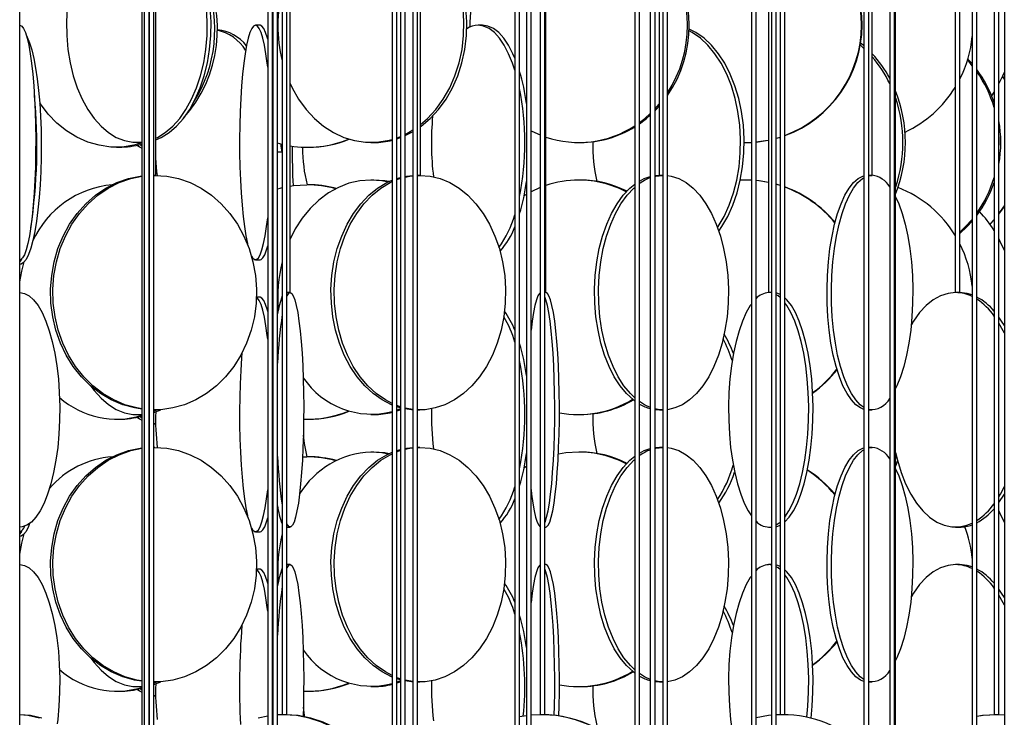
# Model space of a CAD drawing. Header units: millimetres. Extents: x 495 to 2657, y 518 to 2595.
# Tile 42 of 96: x 745 to 850, y 2247 to 2322. Entities that reach past the tile are written whole.
import ezdxf

# ---------------------------------------------------------------- set-up
doc = ezdxf.new("R2010")
doc.units = ezdxf.units.MM

msp = doc.modelspace()

# ---------------------------------------------------------------- linework, layer by layer
at = {"color": 7, "linetype": 'Continuous', "lineweight": 25}
for p, q in [((744.92, 2132.55), (744.92, 2574.8)), ((757.93, 2574.8), (757.93, 2190.05)), ((758.2, 2574.8), (758.2, 2120.05)), ((758.7, 2120.05), (758.7, 2574.8)), ((758.72, 2574.8), (758.72, 2235.05)), ((759.22, 2235.05), (759.22, 2574.8)), ((759.43, 2305.05), (759.43, 2574.8)), ((771.36, 2574.8), (771.36, 2177.55)), ((771.86, 2177.55), (771.86, 2574.8)), ((771.91, 2574.8), (771.91, 2132.55)), ((772.41, 2132.55), (772.41, 2574.8)), ((772.9, 2574.8), (772.9, 2247.55)), ((773.4, 2247.55), (773.4, 2574.8)), ((773.75, 2292.55), (773.75, 2574.8)), ((784.65, 2574.8), (784.65, 2190.05)), ((785.15, 2190.05), (785.15, 2574.8)), ((785.52, 2574.8), (785.52, 2120.05)), ((786.02, 2120.05), (786.02, 2574.8)), ((786.84, 2574.8), (786.84, 2235.05)), ((787.34, 2235.05), (787.34, 2574.8)), ((787.67, 2305.05), (787.67, 2574.8)), ((797.72, 2574.8), (797.72, 2177.55)), ((798.22, 2177.55), (798.22, 2574.8)), ((798.96, 2574.8), (798.96, 2132.55)), ((799.46, 2132.55), (799.46, 2574.8)), ((800.41, 2574.8), (800.41, 2247.55)), ((800.91, 2247.55), (800.91, 2574.8)), ((801.02, 2292.55), (801.02, 2574.8)), ((810.51, 2574.8), (810.51, 2190.05)), ((811.01, 2190.05), (811.01, 2574.8)), ((812.17, 2574.8), (812.17, 2120.05)), ((812.67, 2120.05), (812.67, 2574.8)), ((813.11, 2574.8), (813.11, 2305.05)), ((813.51, 2574.8), (813.51, 2235.05)), ((814.01, 2235.05), (814.01, 2574.8)), ((822.95, 2574.8), (822.95, 2177.55)), ((823.45, 2177.55), (823.45, 2574.8)), ((824.77, 2574.8), (824.77, 2292.55)), ((825.1, 2574.8), (825.1, 2132.55)), ((825.6, 2132.55), (825.6, 2574.8)), ((826.02, 2574.8), (826.02, 2247.55)), ((826.52, 2247.55), (826.52, 2574.8)), ((834.96, 2574.8), (834.96, 2190.05)), ((835.46, 2190.05), (835.46, 2574.8)), ((835.84, 2305.05), (835.84, 2574.8)), ((837.71, 2574.8), (837.71, 2120.05)), ((838.21, 2120.05), (838.21, 2574.8)), ((838.33, 2238.34), (838.33, 2574.8)), ((844.69, 2574.8), (844.69, 2292.55)), ((845.19, 2292.55), (845.19, 2574.8)), ((846.5, 2574.8), (846.5, 2177.55)), ((847, 2177.55), (847, 2574.8)), ((848.84, 2574.8), (848.84, 2247.55)), ((849.34, 2247.55), (849.34, 2574.8)), ((849.93, 2574.8), (849.93, 2132.55)), ((770.55, 2321.05), (770.05, 2321.05)), ((794.26, 2321.05), (793.8, 2321.05)), ((765.99, 2320.55), (765.97, 2320.55)), ((771.91, 2316.01), (771.86, 2316.55)), ((849.93, 2315.3), (849.73, 2315.6)), ((849.93, 2315.36), (849.75, 2315.63)), ((848.58, 2313.51), (848.84, 2313.92)), ((812.67, 2312.13), (813.11, 2312.62)), ((757.41, 2308.55), (757.81, 2308.55)), ((757.75, 2308.34), (757.93, 2308.21)), ((757.81, 2308.55), (757.93, 2308.55)), ((772.9, 2308.35), (772.41, 2308.47)), ((782.37, 2308.55), (782.67, 2308.55)), ((785.15, 2308.94), (785.52, 2309.07)), ((804.53, 2308.55), (804.72, 2308.55)), ((822.26, 2308.55), (822.95, 2308.57)), ((822.26, 2308.55), (822.31, 2308.55)), ((822.31, 2308.55), (822.95, 2308.56)), ((755.23, 2308.05), (755.51, 2308.05)), ((772.41, 2307.55), (772.9, 2307.55)), ((775.55, 2308.05), (775.67, 2308.05)), ((759.43, 2305.05), (759.22, 2305.05)), ((759.22, 2305.05), (759.31, 2305.05)), ((782.67, 2304.55), (782.37, 2304.55)), ((785.15, 2304.71), (785.52, 2304.82)), ((787.67, 2305.05), (787.34, 2305.05)), ((787.34, 2305.04), (787.59, 2305.05)), ((804.72, 2304.55), (804.53, 2304.55)), ((812.67, 2305.02), (813.15, 2305.05)), ((813.51, 2305.05), (813.11, 2305.05)), ((822.26, 2304.55), (821.77, 2304.54)), ((822.31, 2304.55), (822.26, 2304.55)), ((822.95, 2304.53), (822.26, 2304.55)), ((822.95, 2304.53), (822.31, 2304.55)), ((835.84, 2305.05), (835.46, 2305.05)), ((835.46, 2305), (835.83, 2305.05)), ((775.67, 2304.05), (775.55, 2304.05)), ((800.41, 2303.74), (799.46, 2303.29)), ((826.02, 2303.98), (825.6, 2304.1)), ((826.02, 2303.96), (825.6, 2304.09)), ((798.96, 2303.01), (798.69, 2302.85)), ((849.34, 2300.96), (849.93, 2301.79)), ((849.34, 2300.92), (849.93, 2301.74)), ((848.39, 2299.85), (848.84, 2300.35)), ((848.41, 2299.83), (848.84, 2300.31)), ((770.05, 2296.05), (770.55, 2296.05)), ((770.55, 2292.05), (770.16, 2292.05)), ((773.75, 2292.55), (773.4, 2292.55)), ((801.02, 2292.55), (800.91, 2292.55)), ((824.78, 2292.55), (824.77, 2292.55)), ((825.1, 2292.55), (824.78, 2292.55)), ((825.1, 2292.51), (824.78, 2292.55)), ((844.73, 2292.55), (844.69, 2292.55)), ((845.19, 2292.55), (844.73, 2292.55)), ((771.91, 2287.01), (771.86, 2287.55)), ((759.22, 2279.77), (759.96, 2280.07)), ((759.22, 2280.05), (759.31, 2280.05)), ((759.22, 2279.92), (759.52, 2280.05)), ((785.52, 2280.37), (785.15, 2280.5)), ((785.52, 2280.27), (785.15, 2280.38)), ((785.15, 2279.94), (785.52, 2280.07)), ((786.84, 2280.09), (786.02, 2280.23)), ((787.34, 2280.05), (787.59, 2280.05)), ((813.15, 2280.05), (813.51, 2280.05)), ((835.46, 2280.05), (835.83, 2280.05)), ((755.23, 2279.05), (755.51, 2279.05)), ((757.41, 2279.55), (757.81, 2279.55)), ((757.75, 2279.34), (757.93, 2279.21)), ((757.81, 2279.55), (757.93, 2279.55)), ((775.55, 2279.05), (775.67, 2279.05)), ((782.37, 2279.55), (782.67, 2279.55)), ((804.53, 2279.55), (804.72, 2279.55)), ((759.22, 2278.62), (759.41, 2278.59)), ((759.22, 2278.56), (759.41, 2278.55)), ((759.31, 2276.05), (759.22, 2276.05)), ((759.22, 2276.05), (759.31, 2276.05)), ((785.15, 2275.71), (785.52, 2275.82)), ((787.59, 2276.05), (787.34, 2276.05)), ((787.34, 2276.04), (787.59, 2276.05)), ((812.67, 2276.02), (813.15, 2276.05)), ((813.51, 2276.05), (813.15, 2276.05)), ((835.83, 2276.05), (835.46, 2276.05)), ((835.46, 2276), (835.83, 2276.05)), ((775.08, 2275.04), (775.55, 2275.05)), ((775.67, 2275.05), (775.55, 2275.05)), ((782.67, 2275.55), (782.37, 2275.55)), ((804.72, 2275.55), (804.53, 2275.55)), ((838.33, 2274.82), (838.42, 2275.1)), ((798.96, 2274.01), (798.69, 2273.85)), ((849.34, 2270.16), (849.93, 2271.07)), ((773.4, 2267.55), (773.75, 2267.55)), ((800.91, 2267.55), (801.02, 2267.55)), ((824.78, 2267.55), (825.1, 2267.55)), ((825.6, 2267.78), (826.02, 2268.08)), ((844.73, 2267.55), (845.15, 2267.55)), ((770.05, 2267.05), (770.55, 2267.05)), ((773.75, 2263.55), (773.4, 2263.55)), ((801.02, 2263.55), (800.91, 2263.55)), ((825.1, 2263.55), (824.78, 2263.55)), ((825.1, 2263.51), (824.78, 2263.55)), ((845.15, 2263.55), (844.73, 2263.55)), ((770.55, 2263.05), (770.16, 2263.05)), ((771.91, 2258.01), (771.86, 2258.55)), ((759.22, 2250.77), (759.96, 2251.07)), ((759.22, 2251.05), (759.31, 2251.05)), ((759.22, 2250.92), (759.52, 2251.05)), ((785.52, 2251.37), (785.15, 2251.5)), ((785.52, 2251.27), (785.15, 2251.38)), ((785.15, 2250.94), (785.52, 2251.07)), ((786.84, 2251.09), (786.02, 2251.23)), ((787.34, 2251.05), (787.59, 2251.05)), ((813.15, 2251.05), (813.51, 2251.05)), ((835.46, 2251.05), (835.83, 2251.05)), ((755.23, 2250.05), (755.51, 2250.05)), ((757.41, 2250.55), (757.81, 2250.55)), ((757.75, 2250.34), (757.93, 2250.21)), ((757.81, 2250.55), (757.93, 2250.55)), ((759.22, 2249.62), (759.41, 2249.59)), ((759.22, 2249.56), (759.41, 2249.55)), ((775.55, 2250.05), (775.67, 2250.05)), ((782.37, 2250.55), (782.67, 2250.55)), ((804.53, 2250.55), (804.72, 2250.55)), ((773.06, 2247.55), (772.35, 2247.53)), ((773.06, 2247.55), (772.9, 2247.55)), ((773.4, 2247.55), (773.06, 2247.55)), ((798.96, 2247.43), (798.22, 2247.31)), ((800.61, 2247.55), (799.46, 2247.49)), ((800.61, 2247.55), (800.41, 2247.55)), ((800.91, 2247.55), (800.61, 2247.55)), ((826.27, 2247.55), (825.6, 2247.53)), ((826.27, 2247.55), (826.02, 2247.55)), ((826.52, 2247.55), (826.27, 2247.55)), ((849.14, 2247.55), (848.84, 2247.55)), ((849.34, 2247.55), (849.14, 2247.55)), ((849.93, 2247.52), (849.14, 2247.55))]:
    msp.add_line(p, q, dxfattribs=at)
at = {"color": 7, "linetype": 'Continuous', "lineweight": 25, "flags": 128}
for points in [[(759.43, 2309.01), (759.6, 2309.09), (760.44, 2309.61), (761.23, 2310.29), (761.97, 2311.11), (762.64, 2312.08), (763.24, 2313.17), (763.76, 2314.38), (764.19, 2315.67), (764.53, 2317.05), (764.76, 2318.47), (764.89, 2319.94), (764.92, 2321.42), (764.84, 2322.89), (764.66, 2324.34), (764.37, 2325.75), (763.99, 2327.08), (763.51, 2328.34), (762.95, 2329.49), (762.31, 2330.52), (761.61, 2331.42), (760.84, 2332.17), (760.02, 2332.77), (759.43, 2333.09)], [(787.67, 2310.25), (787.72, 2310.29), (788.7, 2311.11), (789.59, 2312.08), (790.38, 2313.17), (791.07, 2314.38), (791.64, 2315.67), (792.08, 2317.05), (792.39, 2318.47), (792.56, 2319.94), (792.6, 2321.42), (792.49, 2322.89), (792.25, 2324.34), (791.87, 2325.75), (791.37, 2327.08), (790.74, 2328.34), (790, 2329.49), (789.15, 2330.52), (788.22, 2331.42), (787.67, 2331.85)], [(787.67, 2310.48), (788.39, 2311.11), (789.29, 2312.08), (790.08, 2313.17), (790.77, 2314.38), (791.33, 2315.67), (791.78, 2317.05), (792.09, 2318.47), (792.26, 2319.94), (792.29, 2321.42), (792.19, 2322.89), (791.95, 2324.34), (791.57, 2325.75), (791.06, 2327.08), (790.44, 2328.34), (789.7, 2329.49), (788.85, 2330.52), (787.92, 2331.42), (787.67, 2331.61)], [(749.97, 2322.89), (749.9, 2321.42), (749.92, 2319.94), (750.05, 2318.47), (750.29, 2317.05), (750.62, 2315.67), (751.05, 2314.38), (751.57, 2313.17), (752.17, 2312.08), (752.85, 2311.11), (753.59, 2310.29), (754.38, 2309.61), (755.21, 2309.09), (756.08, 2308.75), (756.96, 2308.57), (757.85, 2308.57), (757.93, 2308.58)], [(759.42, 2308.84), (760, 2309.09), (760.84, 2309.61), (761.63, 2310.29), (762.37, 2311.11), (763.04, 2312.08), (763.64, 2313.17), (764.16, 2314.38), (764.59, 2315.67), (764.93, 2317.05), (765.16, 2318.47), (765.29, 2319.94), (765.32, 2321.42), (765.24, 2322.89)], [(744.92, 2321.05), (745.12, 2320.96), (745.32, 2320.7), (745.51, 2320.27), (745.7, 2319.67), (745.87, 2318.92), (746.03, 2318.02), (746.17, 2316.99), (746.3, 2315.84), (746.41, 2314.58), (746.5, 2313.25), (746.56, 2311.84), (746.6, 2310.39), (746.62, 2308.92), (746.61, 2307.44), (746.58, 2305.97), (746.53, 2304.55), (746.46, 2303.17), (746.36, 2301.88), (746.24, 2300.67), (746.1, 2299.58), (745.95, 2298.61), (745.78, 2297.79), (745.61, 2297.11), (745.42, 2296.59), (745.22, 2296.25), (745.02, 2296.07), (744.92, 2296.05)], [(770.05, 2321.05), (769.85, 2320.96), (769.65, 2320.7), (769.46, 2320.27), (769.28, 2319.67), (769.1, 2318.92), (768.94, 2318.02), (768.8, 2316.99), (768.67, 2315.84), (768.56, 2314.58), (768.48, 2313.25), (768.41, 2311.84), (768.37, 2310.39), (768.35, 2308.92), (768.36, 2307.44), (768.39, 2305.97), (768.44, 2304.55), (768.52, 2303.17), (768.62, 2301.88), (768.73, 2300.67), (768.87, 2299.58), (769.02, 2298.61), (769.19, 2297.79), (769.22, 2297.66)], [(771.36, 2316.59), (771.31, 2316.99), (771.17, 2318.02), (771.01, 2318.92), (770.83, 2319.67), (770.65, 2320.27), (770.45, 2320.7), (770.26, 2320.96), (770.05, 2321.05)], [(771.36, 2319.55), (771.33, 2319.67), (771.14, 2320.27), (770.95, 2320.7), (770.75, 2320.96), (770.55, 2321.05)], [(797.72, 2316.27), (797.48, 2316.99), (797.05, 2318.02), (796.58, 2318.92), (796.08, 2319.67), (795.54, 2320.27), (794.97, 2320.7), (794.39, 2320.96), (793.8, 2321.05)], [(797.72, 2317.54), (797.51, 2318.02), (797.04, 2318.92), (796.54, 2319.67), (796, 2320.27), (795.43, 2320.7), (794.85, 2320.96), (794.26, 2321.05)], [(745.62, 2319.95), (745.71, 2319.77), (745.96, 2319.17), (746.19, 2318.42), (746.41, 2317.52), (746.6, 2316.49), (746.78, 2315.34), (746.92, 2314.08), (747.04, 2312.75), (747.12, 2311.34), (747.18, 2309.89), (747.2, 2308.42), (747.2, 2306.94), (747.16, 2305.47), (747.08, 2304.05), (746.98, 2302.67), (746.85, 2301.38), (746.69, 2300.17), (746.51, 2299.08), (746.3, 2298.11), (746.08, 2297.29), (745.84, 2296.61), (745.59, 2296.09), (745.32, 2295.75), (745.05, 2295.57), (744.92, 2295.55)], [(819.47, 2299.11), (819.79, 2299.58), (820.42, 2300.67), (820.97, 2301.88), (821.42, 2303.17), (821.77, 2304.55), (822.01, 2305.97), (822.15, 2307.44), (822.18, 2308.92), (822.1, 2310.39), (821.9, 2311.84), (821.6, 2313.25), (821.2, 2314.58), (820.7, 2315.84), (820.12, 2316.99), (819.44, 2318.02), (818.7, 2318.92), (817.9, 2319.67), (817.04, 2320.27), (816.32, 2320.63)], [(819.34, 2299.48), (819.4, 2299.58), (820.03, 2300.67), (820.58, 2301.88), (821.03, 2303.17), (821.38, 2304.55), (821.63, 2305.97), (821.76, 2307.44), (821.79, 2308.92), (821.71, 2310.39), (821.52, 2311.84), (821.22, 2313.25), (820.82, 2314.58), (820.32, 2315.84), (819.73, 2316.99), (819.06, 2318.02), (818.31, 2318.92), (817.51, 2319.67), (816.65, 2320.27), (816.32, 2320.45)], [(834.96, 2318.58), (834.58, 2318.92), (834.56, 2318.93)], [(834.96, 2318.84), (834.87, 2318.92), (834.59, 2319.14)], [(846.5, 2316.74), (846.29, 2316.99), (845.99, 2317.32)], [(846.5, 2316.94), (846.46, 2316.99), (846.03, 2317.45)], [(849.34, 2314.79), (849.77, 2315.67), (849.93, 2316.06)], [(773.75, 2314.84), (773.97, 2314.38), (774.66, 2313.17), (775.45, 2312.08), (776.34, 2311.11), (777.32, 2310.29), (778.36, 2309.61), (779.47, 2309.09), (780.61, 2308.75), (781.78, 2308.57), (782.96, 2308.57), (784.12, 2308.75), (784.65, 2308.88)], [(757.93, 2308.47), (757.08, 2308.25), (755.85, 2308.07), (754.61, 2308.07), (753.38, 2308.25), (752.18, 2308.59), (751.01, 2309.11), (749.91, 2309.79), (748.88, 2310.61), (747.94, 2311.58), (747.11, 2312.67), (747.03, 2312.78)], [(811.01, 2310.67), (811.58, 2311.11), (812.17, 2311.63)], [(812.67, 2311.94), (812.81, 2312.08), (813.11, 2312.41)], [(811.01, 2310.54), (811.76, 2311.11), (812.17, 2311.46)], [(786.02, 2309.42), (786.37, 2309.61), (786.84, 2309.89)], [(786.02, 2309.28), (786.67, 2309.61), (786.84, 2309.7)], [(799.46, 2309.81), (799.85, 2309.61), (800.41, 2309.36)], [(849.34, 2307.59), (849.37, 2308.92), (849.34, 2309.51)], [(785.15, 2309.05), (785.27, 2309.09), (785.52, 2309.19)], [(823.45, 2308.61), (824.46, 2308.75), (824.77, 2308.81)], [(823.45, 2308.6), (824.51, 2308.75), (824.77, 2308.8)], [(825.6, 2309.01), (825.89, 2309.09), (826.02, 2309.13)], [(825.6, 2309), (825.94, 2309.09), (826.02, 2309.12)], [(757.42, 2308.26), (757.67, 2308.09), (757.93, 2307.95)], [(759.59, 2305.04), (759.54, 2305.47), (759.43, 2306.88)], [(757.93, 2280.12), (757.14, 2280.25), (755.89, 2280.59), (754.68, 2281.11), (753.54, 2281.79), (752.47, 2282.61), (751.49, 2283.58), (750.62, 2284.67), (749.87, 2285.88), (749.25, 2287.17), (748.77, 2288.55), (748.43, 2289.97), (748.24, 2291.44), (748.2, 2292.92), (748.32, 2294.39), (748.58, 2295.84), (748.99, 2297.25), (749.55, 2298.58), (750.23, 2299.84), (751.04, 2300.99), (751.97, 2302.02), (752.99, 2302.92), (754.1, 2303.67), (755.28, 2304.27), (756.51, 2304.7), (757.77, 2304.96), (757.93, 2304.98)], [(757.93, 2280.15), (757.39, 2280.25), (756.13, 2280.59), (754.93, 2281.11), (753.78, 2281.79), (752.72, 2282.61), (751.74, 2283.58), (750.87, 2284.67), (750.12, 2285.88), (749.5, 2287.17), (749.02, 2288.55), (748.68, 2289.97), (748.49, 2291.44), (748.45, 2292.92), (748.56, 2294.39), (748.83, 2295.84), (749.24, 2297.25), (749.79, 2298.58), (750.48, 2299.84), (751.29, 2300.99), (752.22, 2302.02), (753.24, 2302.92), (754.35, 2303.67), (755.52, 2304.27), (756.76, 2304.7), (757.93, 2304.95)], [(759.31, 2305.05), (760.59, 2304.96), (761.86, 2304.7), (763.09, 2304.27), (764.27, 2303.67), (765.37, 2302.92), (766.4, 2302.02), (767.32, 2300.99), (768.13, 2299.84), (768.82, 2298.58), (769.37, 2297.25), (769.78, 2295.84), (770.05, 2294.39), (770.16, 2292.92), (770.13, 2291.44), (769.94, 2289.97), (769.6, 2288.55), (769.11, 2287.17), (768.49, 2285.88), (767.74, 2284.67), (766.87, 2283.58), (765.9, 2282.61), (764.83, 2281.79), (763.69, 2281.11), (762.48, 2280.59), (761.23, 2280.25), (759.95, 2280.07), (759.22, 2280.05)], [(782.37, 2304.55), (781.19, 2304.46), (780.03, 2304.2), (778.91, 2303.77), (777.83, 2303.17), (776.82, 2302.42), (775.88, 2301.52), (775.04, 2300.49), (774.3, 2299.34), (773.75, 2298.26)], [(784.65, 2280.57), (784.58, 2280.59), (783.57, 2281.11), (782.6, 2281.79), (781.71, 2282.61), (780.89, 2283.58), (780.15, 2284.67), (779.52, 2285.88), (779, 2287.17), (778.59, 2288.55), (778.31, 2289.97), (778.15, 2291.44), (778.11, 2292.92), (778.21, 2294.39), (778.43, 2295.84), (778.78, 2297.25), (779.25, 2298.58), (779.83, 2299.84), (780.51, 2300.99), (781.28, 2302.02), (782.15, 2302.92), (783.08, 2303.67), (784.07, 2304.27), (784.65, 2304.53)], [(784.65, 2280.72), (783.91, 2281.11), (782.94, 2281.79), (782.05, 2282.61), (781.23, 2283.58), (780.49, 2284.67), (779.86, 2285.88), (779.34, 2287.17), (778.93, 2288.55), (778.65, 2289.97), (778.49, 2291.44), (778.46, 2292.92), (778.55, 2294.39), (778.77, 2295.84), (779.12, 2297.25), (779.59, 2298.58), (780.17, 2299.84), (780.85, 2300.99), (781.63, 2302.02), (782.49, 2302.92), (783.42, 2303.67), (784.41, 2304.27), (784.65, 2304.38)], [(784.2, 2304.33), (783.54, 2304.46), (782.37, 2304.55)], [(784.3, 2304.38), (783.85, 2304.46), (782.67, 2304.55)], [(785.15, 2304.59), (785.45, 2304.7), (785.52, 2304.72)], [(786.02, 2304.93), (786.17, 2304.96), (786.84, 2305.04)], [(786.02, 2304.86), (786.51, 2304.96), (786.84, 2305.01)], [(787.59, 2305.05), (788.68, 2304.96), (789.74, 2304.7), (790.78, 2304.27), (791.77, 2303.67), (792.7, 2302.92), (793.56, 2302.02), (794.34, 2300.99), (795.02, 2299.84), (795.6, 2298.58), (796.07, 2297.25), (796.41, 2295.84), (796.64, 2294.39), (796.73, 2292.92), (796.7, 2291.44), (796.54, 2289.97), (796.26, 2288.55), (795.85, 2287.17), (795.33, 2285.88), (794.69, 2284.67), (793.96, 2283.58), (793.14, 2282.61), (792.24, 2281.79), (791.28, 2281.11), (790.26, 2280.59), (789.21, 2280.25), (788.14, 2280.07), (787.34, 2280.05)], [(811.01, 2304.44), (811.52, 2304.7), (812.17, 2304.92)], [(812.67, 2304.94), (812.75, 2304.96), (813.51, 2305.05)], [(814.01, 2305.02), (814.39, 2304.96), (815.2, 2304.7), (815.98, 2304.27), (816.73, 2303.67), (817.44, 2302.92), (818.09, 2302.02), (818.68, 2300.99), (819.2, 2299.84), (819.64, 2298.58), (819.99, 2297.25), (820.25, 2295.84), (820.42, 2294.39), (820.5, 2292.92), (820.47, 2291.44), (820.35, 2289.97), (820.13, 2288.55), (819.82, 2287.17), (819.43, 2285.88), (818.95, 2284.67), (818.4, 2283.58), (817.77, 2282.61), (817.09, 2281.79), (816.36, 2281.11), (815.59, 2280.59), (814.79, 2280.25), (814.01, 2280.07)], [(824.77, 2304.3), (823.78, 2304.46), (823.45, 2304.5)], [(824.77, 2304.29), (823.73, 2304.46), (823.45, 2304.49)], [(834.96, 2280.1), (834.59, 2280.25), (834.09, 2280.59), (833.61, 2281.11), (833.15, 2281.79), (832.72, 2282.61), (832.33, 2283.58), (831.98, 2284.67), (831.68, 2285.88), (831.44, 2287.17), (831.24, 2288.55), (831.11, 2289.97), (831.03, 2291.44), (831.02, 2292.92), (831.06, 2294.39), (831.17, 2295.84), (831.33, 2297.25), (831.55, 2298.58), (831.83, 2299.84), (832.15, 2300.99), (832.52, 2302.02), (832.93, 2302.92), (833.37, 2303.67), (833.85, 2304.27), (834.34, 2304.7), (834.84, 2304.96), (834.96, 2305)], [(834.96, 2280.3), (834.56, 2280.59), (834.08, 2281.11), (833.62, 2281.79), (833.19, 2282.61), (832.8, 2283.58), (832.45, 2284.67), (832.15, 2285.88), (831.91, 2287.17), (831.71, 2288.55), (831.58, 2289.97), (831.5, 2291.44), (831.48, 2292.92), (831.53, 2294.39), (831.64, 2295.84), (831.8, 2297.25), (832.02, 2298.58), (832.3, 2299.84), (832.62, 2300.99), (832.99, 2302.02), (833.4, 2302.92), (833.84, 2303.67), (834.31, 2304.27), (834.81, 2304.7), (834.96, 2304.8)], [(772.41, 2303.62), (772.7, 2303.7), (772.9, 2303.75)], [(773.75, 2303.91), (774.11, 2303.96), (775.55, 2304.05)], [(810.47, 2281.02), (810.36, 2281.11), (809.63, 2281.79), (808.95, 2282.61), (808.32, 2283.58), (807.77, 2284.67), (807.29, 2285.88), (806.9, 2287.17), (806.59, 2288.55), (806.37, 2289.97), (806.25, 2291.44), (806.22, 2292.92), (806.3, 2294.39), (806.47, 2295.84), (806.73, 2297.25), (807.08, 2298.58), (807.52, 2299.84), (808.04, 2300.99), (808.63, 2302.02), (809.28, 2302.92), (809.99, 2303.67), (810.51, 2304.1)], [(810.51, 2281.33), (810.04, 2281.79), (809.36, 2282.61), (808.74, 2283.58), (808.19, 2284.67), (807.71, 2285.88), (807.31, 2287.17), (807, 2288.55), (806.79, 2289.97), (806.66, 2291.44), (806.64, 2292.92), (806.71, 2294.39), (806.88, 2295.84), (807.15, 2297.25), (807.5, 2298.58), (807.94, 2299.84), (808.45, 2300.99), (809.04, 2302.02), (809.7, 2302.92), (810.4, 2303.67), (810.51, 2303.76)], [(838.33, 2302.77), (838.66, 2302.02), (839.03, 2300.99), (839.36, 2299.84), (839.63, 2298.58), (839.85, 2297.25), (840.02, 2295.84), (840.12, 2294.39), (840.17, 2292.92), (840.15, 2291.44), (840.08, 2289.97), (839.94, 2288.55), (839.75, 2287.17), (839.5, 2285.88), (839.2, 2284.67), (838.85, 2283.58), (838.46, 2282.61), (838.33, 2282.33)], [(771.86, 2300.55), (771.87, 2300.67), (771.91, 2301.08)], [(769.63, 2296.45), (769.75, 2296.25), (769.95, 2296.07), (770.16, 2296.07), (770.36, 2296.25), (770.55, 2296.59), (770.74, 2297.11), (770.92, 2297.79), (771.09, 2298.61), (771.24, 2299.58), (771.36, 2300.51)], [(845.19, 2298.99), (845.8, 2299.58), (846.5, 2300.36)], [(845.19, 2298.84), (845.97, 2299.58), (846.5, 2300.16)], [(849.93, 2297.04), (849.46, 2298.08), (849.34, 2298.31)], [(770.55, 2296.05), (770.65, 2296.07), (770.85, 2296.25), (771.05, 2296.59), (771.24, 2297.11), (771.36, 2297.55)], [(745.12, 2296.13), (745.09, 2296.09), (744.92, 2295.85)], [(744.92, 2293.68), (745.14, 2294.84), (745.4, 2295.83)], [(744.91, 2292.55), (745.41, 2292.46), (745.91, 2292.2), (746.39, 2291.77), (746.86, 2291.17), (747.29, 2290.42), (747.7, 2289.52), (748.06, 2288.49), (748.38, 2287.34), (748.65, 2286.08), (748.87, 2284.75), (749.03, 2283.34), (749.13, 2281.89), (749.18, 2280.42), (749.16, 2278.94), (749.09, 2277.47), (748.96, 2276.05), (748.77, 2274.67), (748.52, 2273.38), (748.23, 2272.17), (747.88, 2271.08), (747.5, 2270.11), (747.08, 2269.29), (746.63, 2268.61), (746.15, 2268.09), (745.66, 2267.75), (745.16, 2267.57), (744.91, 2267.55)], [(771.36, 2287.59), (771.31, 2287.99), (771.17, 2289.02), (771.01, 2289.92), (770.83, 2290.67), (770.65, 2291.27), (770.45, 2291.7), (770.26, 2291.96), (770.16, 2292.02)], [(771.36, 2290.55), (771.33, 2290.67), (771.14, 2291.27), (770.95, 2291.7), (770.75, 2291.96), (770.55, 2292.05)], [(773.75, 2292.55), (773.92, 2292.46), (774.09, 2292.2), (774.25, 2291.77), (774.41, 2291.17), (774.56, 2290.42), (774.69, 2289.52), (774.82, 2288.49), (774.93, 2287.34), (775.02, 2286.08), (775.09, 2284.75), (775.15, 2283.34), (775.18, 2281.89), (775.2, 2280.42), (775.19, 2278.94), (775.17, 2277.47), (775.12, 2276.05), (775.06, 2274.67), (774.97, 2273.38), (774.87, 2272.17), (774.76, 2271.08), (774.63, 2270.11), (774.48, 2269.29), (774.33, 2268.61), (774.17, 2268.09), (774, 2267.75), (773.83, 2267.57), (773.66, 2267.57), (773.49, 2267.75), (773.4, 2267.9)], [(800.41, 2292.51), (800.35, 2292.46), (800.18, 2292.2), (800.02, 2291.77), (799.86, 2291.17), (799.71, 2290.42), (799.58, 2289.52), (799.46, 2288.53)], [(800.91, 2268.01), (800.95, 2268.09), (801.11, 2268.61), (801.26, 2269.29), (801.4, 2270.11), (801.53, 2271.08), (801.65, 2272.17), (801.75, 2273.38), (801.83, 2274.67), (801.9, 2276.05), (801.94, 2277.47), (801.97, 2278.94), (801.97, 2280.42), (801.96, 2281.89), (801.92, 2283.34), (801.87, 2284.75), (801.79, 2286.08), (801.7, 2287.34), (801.59, 2288.49), (801.47, 2289.52), (801.33, 2290.42), (801.19, 2291.17), (801.03, 2291.77), (800.91, 2292.09)], [(801.02, 2267.55), (801.11, 2267.57), (801.28, 2267.75), (801.44, 2268.09), (801.6, 2268.61), (801.76, 2269.29), (801.9, 2270.11), (802.03, 2271.08), (802.15, 2272.17), (802.25, 2273.38), (802.33, 2274.67), (802.39, 2276.05), (802.44, 2277.47), (802.47, 2278.94), (802.47, 2280.42), (802.45, 2281.89), (802.42, 2283.34), (802.36, 2284.75), (802.29, 2286.08), (802.2, 2287.34), (802.09, 2288.49), (801.97, 2289.52), (801.83, 2290.42), (801.68, 2291.17), (801.52, 2291.77), (801.36, 2292.2), (801.19, 2292.46), (801.02, 2292.55)], [(826.02, 2292.35), (825.76, 2292.46), (825.6, 2292.51)], [(826.02, 2292.02), (825.79, 2292.2), (825.6, 2292.32)], [(826.52, 2268.11), (826.98, 2268.61), (827.43, 2269.29), (827.85, 2270.11), (828.23, 2271.08), (828.57, 2272.17), (828.87, 2273.38), (829.11, 2274.67), (829.3, 2276.05), (829.44, 2277.47), (829.51, 2278.94), (829.53, 2280.42), (829.48, 2281.89), (829.38, 2283.34), (829.22, 2284.75), (829, 2286.08), (828.73, 2287.34), (828.41, 2288.49), (828.05, 2289.52), (827.64, 2290.42), (827.21, 2291.17), (826.74, 2291.77), (826.52, 2291.99)], [(844.73, 2292.55), (843.92, 2292.46), (843.11, 2292.2), (842.34, 2291.77), (841.59, 2291.17), (840.89, 2290.42), (840.24, 2289.52), (840.01, 2289.13)], [(846.5, 2292.3), (845.96, 2292.46), (845.15, 2292.55)], [(822.95, 2291.33), (822.83, 2291.17), (822.4, 2290.42), (821.99, 2289.52), (821.63, 2288.49), (821.31, 2287.34), (821.04, 2286.08), (820.82, 2284.75), (820.66, 2283.34), (820.56, 2281.89), (820.51, 2280.42), (820.53, 2278.94), (820.6, 2277.47), (820.73, 2276.05), (820.93, 2274.67), (821.17, 2273.38), (821.47, 2272.17), (821.81, 2271.08), (822.19, 2270.11), (822.61, 2269.29), (822.95, 2268.76)], [(826.52, 2268.62), (826.96, 2269.29), (827.38, 2270.11), (827.76, 2271.08), (828.1, 2272.17), (828.4, 2273.38), (828.64, 2274.67), (828.83, 2276.05), (828.97, 2277.47), (829.04, 2278.94), (829.06, 2280.42), (829.01, 2281.89), (828.91, 2283.34), (828.75, 2284.75), (828.53, 2286.08), (828.26, 2287.34), (827.94, 2288.49), (827.58, 2289.52), (827.17, 2290.42), (826.74, 2291.17), (826.52, 2291.47)], [(849.93, 2289.03), (849.63, 2289.52), (849.34, 2289.94)], [(849.93, 2288.22), (849.8, 2288.49), (849.34, 2289.3)], [(768.6, 2286.08), (768.56, 2285.58), (768.48, 2284.25), (768.41, 2282.84), (768.37, 2281.39), (768.35, 2279.92), (768.36, 2278.44), (768.39, 2276.97), (768.44, 2275.55), (768.52, 2274.17), (768.62, 2272.88), (768.73, 2271.67), (768.87, 2270.58), (769.02, 2269.61), (769.19, 2268.79), (769.22, 2268.66)], [(771.86, 2283.57), (771.91, 2284.75), (771.91, 2284.95)], [(752.49, 2282.59), (752.85, 2282.11), (753.59, 2281.29), (754.38, 2280.61), (755.21, 2280.09), (756.08, 2279.75), (756.96, 2279.57), (757.85, 2279.57), (757.93, 2279.58)], [(785.15, 2280.05), (785.27, 2280.09), (785.52, 2280.19)], [(786.84, 2280.06), (786.71, 2280.07), (786.02, 2280.16)], [(812.17, 2280.31), (811.54, 2280.59), (811.01, 2280.93)], [(813.51, 2280.05), (813.16, 2280.07), (812.67, 2280.15)], [(813.15, 2280.05), (812.74, 2280.07), (812.67, 2280.08)], [(757.42, 2279.26), (757.67, 2279.09), (757.93, 2278.95)], [(775.57, 2275.05), (775.28, 2276.47), (775.16, 2277.35)], [(757.93, 2251.12), (757.14, 2251.25), (755.89, 2251.59), (754.68, 2252.11), (753.54, 2252.79), (752.47, 2253.61), (751.49, 2254.58), (750.62, 2255.67), (749.87, 2256.88), (749.25, 2258.17), (748.77, 2259.55), (748.43, 2260.97), (748.24, 2262.44), (748.2, 2263.92), (748.32, 2265.39), (748.58, 2266.84), (748.99, 2268.25), (749.55, 2269.58), (750.23, 2270.84), (751.04, 2271.99), (751.97, 2273.02), (752.99, 2273.92), (754.1, 2274.67), (755.28, 2275.27), (756.51, 2275.7), (757.77, 2275.96), (757.93, 2275.98)], [(757.93, 2251.15), (757.39, 2251.25), (756.13, 2251.59), (754.93, 2252.11), (753.78, 2252.79), (752.72, 2253.61), (751.74, 2254.58), (750.87, 2255.67), (750.12, 2256.88), (749.5, 2258.17), (749.02, 2259.55), (748.68, 2260.97), (748.49, 2262.44), (748.45, 2263.92), (748.56, 2265.39), (748.83, 2266.84), (749.24, 2268.25), (749.79, 2269.58), (750.48, 2270.84), (751.29, 2271.99), (752.22, 2273.02), (753.24, 2273.92), (754.35, 2274.67), (755.52, 2275.27), (756.76, 2275.7), (757.93, 2275.95)], [(759.31, 2276.05), (760.59, 2275.96), (761.86, 2275.7), (763.09, 2275.27), (764.27, 2274.67), (765.37, 2273.92), (766.4, 2273.02), (767.32, 2271.99), (768.13, 2270.84), (768.82, 2269.58), (769.37, 2268.25), (769.78, 2266.84), (770.05, 2265.39), (770.16, 2263.92), (770.13, 2262.44), (769.94, 2260.97), (769.6, 2259.55), (769.11, 2258.17), (768.49, 2256.88), (767.74, 2255.67), (766.87, 2254.58), (765.9, 2253.61), (764.83, 2252.79), (763.69, 2252.11), (762.48, 2251.59), (761.23, 2251.25), (759.95, 2251.07), (759.22, 2251.05)], [(771.91, 2275.15), (771.88, 2276.05), (771.86, 2276.53)], [(786.02, 2275.93), (786.17, 2275.96), (786.84, 2276.04)], [(786.02, 2275.86), (786.51, 2275.96), (786.84, 2276.01)], [(787.59, 2276.05), (788.68, 2275.96), (789.74, 2275.7), (790.78, 2275.27), (791.77, 2274.67), (792.7, 2273.92), (793.56, 2273.02), (794.34, 2271.99), (795.02, 2270.84), (795.6, 2269.58), (796.07, 2268.25), (796.41, 2266.84), (796.64, 2265.39), (796.73, 2263.92), (796.7, 2262.44), (796.54, 2260.97), (796.26, 2259.55), (795.85, 2258.17), (795.33, 2256.88), (794.69, 2255.67), (793.96, 2254.58), (793.14, 2253.61), (792.24, 2252.79), (791.28, 2252.11), (790.26, 2251.59), (789.21, 2251.25), (788.14, 2251.07), (787.34, 2251.05)], [(811.01, 2275.44), (811.52, 2275.7), (812.17, 2275.92)], [(812.67, 2275.94), (812.75, 2275.96), (813.51, 2276.05)], [(814.01, 2276.02), (814.39, 2275.96), (815.2, 2275.7), (815.98, 2275.27), (816.73, 2274.67), (817.44, 2273.92), (818.09, 2273.02), (818.68, 2271.99), (819.2, 2270.84), (819.64, 2269.58), (819.99, 2268.25), (820.25, 2266.84), (820.42, 2265.39), (820.5, 2263.92), (820.47, 2262.44), (820.35, 2260.97), (820.13, 2259.55), (819.82, 2258.17), (819.43, 2256.88), (818.95, 2255.67), (818.4, 2254.58), (817.77, 2253.61), (817.09, 2252.79), (816.36, 2252.11), (815.59, 2251.59), (814.79, 2251.25), (814.01, 2251.07)], [(834.96, 2251.1), (834.59, 2251.25), (834.09, 2251.59), (833.61, 2252.11), (833.15, 2252.79), (832.72, 2253.61), (832.33, 2254.58), (831.98, 2255.67), (831.68, 2256.88), (831.44, 2258.17), (831.24, 2259.55), (831.11, 2260.97), (831.03, 2262.44), (831.02, 2263.92), (831.06, 2265.39), (831.17, 2266.84), (831.33, 2268.25), (831.55, 2269.58), (831.83, 2270.84), (832.15, 2271.99), (832.52, 2273.02), (832.93, 2273.92), (833.37, 2274.67), (833.85, 2275.27), (834.34, 2275.7), (834.84, 2275.96), (834.96, 2276)], [(834.96, 2251.3), (834.56, 2251.59), (834.08, 2252.11), (833.62, 2252.79), (833.19, 2253.61), (832.8, 2254.58), (832.45, 2255.67), (832.15, 2256.88), (831.91, 2258.17), (831.71, 2259.55), (831.58, 2260.97), (831.5, 2262.44), (831.48, 2263.92), (831.53, 2265.39), (831.64, 2266.84), (831.8, 2268.25), (832.02, 2269.58), (832.3, 2270.84), (832.62, 2271.99), (832.99, 2273.02), (833.4, 2273.92), (833.84, 2274.67), (834.31, 2275.27), (834.81, 2275.7), (834.96, 2275.8)], [(784.65, 2251.57), (784.58, 2251.59), (783.57, 2252.11), (782.6, 2252.79), (781.71, 2253.61), (780.89, 2254.58), (780.15, 2255.67), (779.52, 2256.88), (779, 2258.17), (778.59, 2259.55), (778.31, 2260.97), (778.15, 2262.44), (778.11, 2263.92), (778.21, 2265.39), (778.43, 2266.84), (778.78, 2268.25), (779.25, 2269.58), (779.83, 2270.84), (780.51, 2271.99), (781.28, 2273.02), (782.15, 2273.92), (783.08, 2274.67), (784.07, 2275.27), (784.65, 2275.53)], [(784.65, 2251.72), (783.91, 2252.11), (782.94, 2252.79), (782.05, 2253.61), (781.23, 2254.58), (780.49, 2255.67), (779.86, 2256.88), (779.34, 2258.17), (778.93, 2259.55), (778.65, 2260.97), (778.49, 2262.44), (778.46, 2263.92), (778.55, 2265.39), (778.77, 2266.84), (779.12, 2268.25), (779.59, 2269.58), (780.17, 2270.84), (780.85, 2271.99), (781.63, 2273.02), (782.49, 2273.92), (783.42, 2274.67), (784.41, 2275.27), (784.65, 2275.38)], [(784.2, 2275.33), (783.54, 2275.46), (782.37, 2275.55)], [(784.3, 2275.38), (783.85, 2275.46), (782.67, 2275.55)], [(785.15, 2275.59), (785.45, 2275.7), (785.52, 2275.72)], [(804.53, 2275.55), (803.16, 2275.46), (802.36, 2275.33)], [(810.47, 2252.02), (810.36, 2252.11), (809.63, 2252.79), (808.95, 2253.61), (808.32, 2254.58), (807.77, 2255.67), (807.29, 2256.88), (806.9, 2258.17), (806.59, 2259.55), (806.37, 2260.97), (806.25, 2262.44), (806.22, 2263.92), (806.3, 2265.39), (806.47, 2266.84), (806.73, 2268.25), (807.08, 2269.58), (807.52, 2270.84), (808.04, 2271.99), (808.63, 2273.02), (809.28, 2273.92), (809.99, 2274.67), (810.51, 2275.1)], [(810.51, 2252.33), (810.04, 2252.79), (809.36, 2253.61), (808.74, 2254.58), (808.19, 2255.67), (807.71, 2256.88), (807.31, 2258.17), (807, 2259.55), (806.79, 2260.97), (806.66, 2262.44), (806.64, 2263.92), (806.71, 2265.39), (806.88, 2266.84), (807.15, 2268.25), (807.5, 2269.58), (807.94, 2270.84), (808.45, 2271.99), (809.04, 2273.02), (809.7, 2273.92), (810.4, 2274.67), (810.51, 2274.76)], [(838.33, 2275.5), (838.53, 2274.67), (838.92, 2273.38), (839.39, 2272.17), (839.94, 2271.08), (840.56, 2270.11), (841.23, 2269.29), (841.96, 2268.61), (842.72, 2268.09), (843.51, 2267.75), (844.32, 2267.57), (845.13, 2267.57), (845.94, 2267.75), (846.5, 2267.97)], [(838.33, 2274.04), (838.38, 2274.17), (838.54, 2274.61)], [(838.33, 2273.77), (838.66, 2273.02), (839.03, 2271.99), (839.36, 2270.84), (839.63, 2269.58), (839.85, 2268.25), (840.02, 2266.84), (840.12, 2265.39), (840.17, 2263.92), (840.15, 2262.44), (840.08, 2260.97), (839.94, 2259.55), (839.75, 2258.17), (839.5, 2256.88), (839.2, 2255.67), (838.85, 2254.58), (838.46, 2253.61), (838.33, 2253.33)], [(771.86, 2271.55), (771.87, 2271.67), (771.91, 2272.08)], [(849.34, 2270.79), (849.51, 2271.08), (849.93, 2271.88)], [(769.63, 2267.45), (769.75, 2267.25), (769.95, 2267.07), (770.16, 2267.07), (770.36, 2267.25), (770.55, 2267.59), (770.74, 2268.11), (770.92, 2268.79), (771.09, 2269.61), (771.24, 2270.58), (771.36, 2271.51)], [(799.46, 2271.57), (799.51, 2271.08), (799.64, 2270.11), (799.78, 2269.29), (799.94, 2268.61), (800.1, 2268.09), (800.27, 2267.75), (800.41, 2267.58)], [(770.55, 2267.05), (770.65, 2267.07), (770.85, 2267.25), (771.05, 2267.59), (771.24, 2268.11), (771.36, 2268.55)], [(849.93, 2268.04), (849.46, 2269.08), (849.34, 2269.31)], [(745.97, 2267.94), (745.84, 2267.61), (745.59, 2267.09), (745.32, 2266.75), (745.05, 2266.57), (744.92, 2266.55)], [(825.6, 2267.59), (826.01, 2267.75), (826.02, 2267.75)], [(745.12, 2267.13), (745.09, 2267.09), (744.92, 2266.85)], [(744.92, 2264.68), (745.14, 2265.84), (745.4, 2266.83)], [(744.91, 2263.55), (745.41, 2263.46), (745.91, 2263.2), (746.39, 2262.77), (746.86, 2262.17), (747.29, 2261.42), (747.7, 2260.52), (748.06, 2259.49), (748.38, 2258.34), (748.65, 2257.08), (748.87, 2255.75), (749.03, 2254.34), (749.13, 2252.89), (749.18, 2251.42), (749.16, 2249.94), (749.09, 2248.47), (748.96, 2247.05), (748.9, 2246.57)], [(773.75, 2263.55), (773.92, 2263.46), (774.09, 2263.2), (774.25, 2262.77), (774.41, 2262.17), (774.56, 2261.42), (774.69, 2260.52), (774.82, 2259.49), (774.93, 2258.34), (775.02, 2257.08), (775.09, 2255.75), (775.15, 2254.34), (775.18, 2252.89), (775.2, 2251.42), (775.19, 2249.94), (775.17, 2248.47), (775.13, 2247.38)], [(800.41, 2263.51), (800.35, 2263.46), (800.18, 2263.2), (800.02, 2262.77), (799.86, 2262.17), (799.71, 2261.42), (799.58, 2260.52), (799.46, 2259.53)], [(802.41, 2247.43), (802.44, 2248.47), (802.47, 2249.94), (802.47, 2251.42), (802.45, 2252.89), (802.42, 2254.34), (802.36, 2255.75), (802.29, 2257.08), (802.2, 2258.34), (802.09, 2259.49), (801.97, 2260.52), (801.83, 2261.42), (801.68, 2262.17), (801.52, 2262.77), (801.36, 2263.2), (801.19, 2263.46), (801.02, 2263.55)], [(826.02, 2263.35), (825.76, 2263.46), (825.6, 2263.51)], [(826.02, 2263.02), (825.79, 2263.2), (825.6, 2263.32)], [(844.73, 2263.55), (843.92, 2263.46), (843.11, 2263.2), (842.34, 2262.77), (841.59, 2262.17), (840.89, 2261.42), (840.24, 2260.52), (840.01, 2260.13)], [(846.5, 2263.3), (845.96, 2263.46), (845.15, 2263.55)], [(771.36, 2258.59), (771.31, 2258.99), (771.17, 2260.02), (771.01, 2260.92), (770.83, 2261.67), (770.65, 2262.27), (770.45, 2262.7), (770.26, 2262.96), (770.16, 2263.02)], [(771.36, 2261.55), (771.33, 2261.67), (771.14, 2262.27), (770.95, 2262.7), (770.75, 2262.96), (770.55, 2263.05)], [(801.91, 2247.49), (801.94, 2248.47), (801.97, 2249.94), (801.97, 2251.42), (801.96, 2252.89), (801.92, 2254.34), (801.87, 2255.75), (801.79, 2257.08), (801.7, 2258.34), (801.59, 2259.49), (801.47, 2260.52), (801.33, 2261.42), (801.19, 2262.17), (801.03, 2262.77), (800.91, 2263.09)], [(822.95, 2262.33), (822.83, 2262.17), (822.4, 2261.42), (821.99, 2260.52), (821.63, 2259.49), (821.31, 2258.34), (821.04, 2257.08), (820.82, 2255.75), (820.66, 2254.34), (820.56, 2252.89), (820.51, 2251.42), (820.53, 2249.94), (820.6, 2248.47), (820.73, 2247.05), (820.83, 2246.3)], [(829.32, 2247.17), (829.44, 2248.47), (829.51, 2249.94), (829.53, 2251.42), (829.48, 2252.89), (829.38, 2254.34), (829.22, 2255.75), (829, 2257.08), (828.73, 2258.34), (828.41, 2259.49), (828.05, 2260.52), (827.64, 2261.42), (827.21, 2262.17), (826.74, 2262.77), (826.52, 2262.99)], [(828.86, 2247.28), (828.97, 2248.47), (829.04, 2249.94), (829.06, 2251.42), (829.01, 2252.89), (828.91, 2254.34), (828.75, 2255.75), (828.53, 2257.08), (828.26, 2258.34), (827.94, 2259.49), (827.58, 2260.52), (827.17, 2261.42), (826.74, 2262.17), (826.52, 2262.47)], [(849.93, 2260.03), (849.63, 2260.52), (849.34, 2260.94)], [(849.93, 2259.22), (849.8, 2259.49), (849.34, 2260.3)], [(771.86, 2254.57), (771.91, 2255.75), (771.91, 2255.95)], [(752.49, 2253.59), (752.85, 2253.11), (753.59, 2252.29), (754.38, 2251.61), (755.21, 2251.09), (756.08, 2250.75), (756.96, 2250.57), (757.85, 2250.57), (757.93, 2250.58)], [(812.17, 2251.31), (811.54, 2251.59), (811.01, 2251.93)], [(785.15, 2251.05), (785.27, 2251.09), (785.52, 2251.19)], [(786.84, 2251.06), (786.71, 2251.07), (786.02, 2251.16)], [(813.51, 2251.05), (813.16, 2251.07), (812.67, 2251.15)], [(813.15, 2251.05), (812.74, 2251.07), (812.67, 2251.08)], [(757.42, 2250.26), (757.67, 2250.09), (757.93, 2249.95)], [(747.28, 2247.2), (746.05, 2247.46), (744.92, 2247.55)], [(747.01, 2247.2), (745.78, 2247.46), (744.92, 2247.54)], [(784.65, 2235.67), (784.53, 2236.89), (784.25, 2238.34), (783.81, 2239.75), (783.22, 2241.08), (782.49, 2242.34), (781.62, 2243.49), (780.63, 2244.52), (779.54, 2245.42), (778.36, 2246.17), (777.1, 2246.77), (775.78, 2247.2), (774.43, 2247.46), (773.06, 2247.55)], [(784.65, 2237.36), (784.44, 2238.34), (784, 2239.75), (783.4, 2241.08), (782.67, 2242.34), (781.81, 2243.49), (780.82, 2244.52), (779.73, 2245.42), (778.54, 2246.17), (777.29, 2246.77), (775.97, 2247.2), (774.62, 2247.46), (773.25, 2247.55)], [(775.3, 2247.35), (775.28, 2247.47), (775.16, 2248.35)], [(825.1, 2247.49), (824.79, 2247.46), (823.45, 2247.23)], [(849.14, 2247.55), (847.68, 2247.46), (847, 2247.36)], [(849.05, 2247.55), (847.59, 2247.46), (847, 2247.37)], [(771.36, 2247.41), (770.33, 2247.2)]]:
    msp.add_lwpolyline(points, dxfattribs=at)
at = {"color": 7, "linetype": 'Continuous', "lineweight": 25}
for centre, radius, start, end in [((822.23, 2321.05), 12.52, 290.0453, 69.9547), ((822.17, 2321.05), 12.52, 290.3048, 69.6952), ((803.09, 2321.05), 13.24, 325.533, 34.467), ((751.85, 2320.59), 14.15, 317.8884, 28.2851), ((802.89, 2321.05), 13.25, 326.9981, 33.0019), ((751.25, 2320.57), 14.46, 327.8182, 20.3453), ((787.98, 2321.05), 15.54, 165.9044, 194.0956), ((806.3, 2321.05), 13.38, 162.5407, 180.863), ((793.87, 2318.71), 2.34, 91.528, 122.7138), ((764.91, 2315.77), 4.87, 32.7311, 77.4517), ((765.65, 2316.24), 4.32, 37.1288, 85.4016), ((833.93, 2321.04), 12.63, 333.0976, 354.6535), ((826.95, 2309.67), 12.19, 28.0193, 43.1191), ((826.48, 2309.55), 12.4, 25.1721, 40.9938), ((776.55, 2309.67), 22.62, 7.7167, 16.5966), ((836.78, 2308.71), 12.74, 18.7528, 36.6797), ((836.58, 2308.69), 12.78, 16.2999, 35.3792), ((769.29, 2308.55), 29.5, 348.7161, 11.2839), ((824.41, 2308.55), 14.97, 338.3892, 21.6108), ((834.13, 2320.91), 12.39, 294.8617, 328.4662), ((688.3, 2308.12), 58.44, 351.4897, 5.3447), ((824.03, 2308.55), 15.07, 341.7096, 18.2904), ((819.54, 2308.55), 30.72, 174.7482, 186.8444), ((836.3, 2308.55), 13.25, 349.9773, 10.0227), ((804.54, 2319.47), 10.92, 251.2295, 303.1661), ((804.69, 2319.54), 10.99, 270.1328, 301.9655), ((755.5, 2316.9), 8.85, 270.0377, 285.8949), ((774.99, 2308.29), 2.22, 177.781, 199.6597), ((775.55, 2319.82), 11.78, 261.2164, 292.1146), ((775.67, 2319.84), 11.79, 270.0182, 291.8261), ((782.67, 2316.53), 7.98, 270.0427, 284.364), ((825.15, 2308.51), 19.13, 179.6556, 192.3962), ((837.92, 2307.54), 63.95, 179.4485, 183.2134), ((791.45, 2308.03), 16.38, 180.1568, 194.0764), ((776.53, 2307.43), 22.64, 343.407, 352.2796), ((804.54, 2293.69), 10.86, 90.033, 108.8911), ((804.51, 2293.61), 10.94, 62.2578, 89.9088), ((804.7, 2293.61), 10.94, 62.8999, 89.9121), ((813.94, 2300.13), 4.99, 110.7541, 125.9443), ((835.53, 2302.55), 2.52, 30.2954, 83.3121), ((836.55, 2308.43), 12.81, 324.6469, 343.674), ((836.78, 2308.39), 12.74, 323.3211, 341.2464), ((755.69, 2293.75), 10.33, 95.0371, 155.5151), ((775.54, 2292.27), 11.77, 74.7595, 89.9902), ((775.67, 2292.28), 11.77, 75.5589, 89.991), ((822.29, 2292.12), 12.43, 39.4869, 70.0873), ((822.23, 2292.12), 12.43, 39.1946, 69.8265), ((834.14, 2292.2), 12.37, 31.1542, 68.9169), ((838.45, 2292.66), 12.27, 32.1041, 43.9685), ((786.93, 2303.95), 11.23, 324.1031, 343.8563), ((790.37, 2302.28), 7.84, 317.4649, 339.677), ((833.92, 2292.05), 12.63, 5.3513, 26.8976), ((788.01, 2292.05), 15.57, 165.9328, 184.9233), ((781.3, 2289.03), 8.97, 159.3837, 172.0244), ((773.99, 2291.97), 0.629, 112.8185, 159.2121), ((824.9, 2290.56), 1.99, 93.3388, 136.9796), ((844.69, 2288.45), 4.1, 63.7457, 89.4183), ((844.11, 2286.65), 6.15, 39.6814, 61.9897), ((843.16, 2286.04), 6.96, 35.2295, 56.5126), ((788.76, 2284.96), 9.65, 21.7921, 35.4517), ((821.28, 2283.06), 48.9, 171.5826, 177.7064), ((786.01, 2283.81), 12.21, 16.4397, 30.372), ((806.98, 2280.78), 14.64, 18.0208, 27.8016), ((808.46, 2281.28), 13.45, 20.7724, 30.51), ((776.55, 2280.67), 22.62, 7.7167, 16.5966), ((769.29, 2279.55), 29.5, 348.7161, 11.2839), ((822.21, 2292), 12.46, 305.7116, 322.3069), ((822.26, 2292), 12.46, 305.4218, 322.0212), ((782.43, 2288.38), 8.78, 213.9541, 284.6515), ((755.23, 2288.19), 9.13, 228.3371, 287.1857), ((804.53, 2290.47), 10.92, 259.1337, 301.7018), ((804.69, 2290.53), 10.98, 270.1274, 301.1239), ((835.7, 2282.37), 2.29, 264.1951, 331.5242), ((819.44, 2279.54), 30.62, 178.8355, 186.8445), ((813.34, 2284.59), 4.56, 239.3398, 255.1898), ((755.5, 2287.9), 8.85, 270.0377, 285.8949), ((784.41, 2279.04), 25.01, 178.1796, 186.8911), ((775.54, 2290.84), 11.79, 268.297, 292.1044), ((775.67, 2290.84), 11.79, 270.0182, 291.8261), ((782.67, 2287.53), 7.98, 270.0427, 284.364), ((825.15, 2279.51), 19.13, 179.6556, 192.3962), ((813.94, 2271.13), 4.99, 110.7541, 125.9443), ((835.53, 2273.55), 2.52, 30.2954, 83.3121), ((755.43, 2265.4), 9.66, 93.8435, 139.5038), ((822.01, 2277.11), 49.64, 182.339, 188.372), ((782.74, 2266.2), 9.36, 92.2869, 148.5539), ((775.54, 2263.27), 11.77, 74.7595, 89.9902), ((775.67, 2263.28), 11.77, 75.163, 89.9906), ((776.53, 2278.43), 22.64, 343.407, 352.2796), ((804.51, 2264.61), 10.94, 62.2578, 89.9088), ((804.7, 2264.61), 10.94, 62.8999, 89.9121), ((807.94, 2277.94), 13.62, 326.8007, 343.803), ((808.81, 2277.68), 13.07, 324.5852, 340.8772), ((822.27, 2263.11), 12.45, 39.5015, 57.699), ((822.22, 2263.11), 12.45, 39.2095, 57.4429), ((786.93, 2274.95), 11.23, 324.1031, 343.8563), ((790.37, 2273.28), 7.84, 317.4649, 339.677), ((780.3, 2270.82), 7.95, 187.1612, 201.4307), ((843.16, 2274.05), 6.95, 303.4738, 324.7841), ((844.1, 2273.45), 6.16, 298.0284, 320.3005), ((744.59, 2267.86), 0.876, 292.1026, 345.8327), ((824.82, 2269.39), 1.83, 221.4998, 279.0696), ((845.13, 2271.5), 3.95, 270.2326, 290.2829), ((833.91, 2263.05), 12.65, 5.3586, 21.0299), ((788.01, 2263.05), 15.57, 165.9328, 184.9233), ((781.3, 2260.03), 8.97, 159.3837, 172.0244), ((773.99, 2262.97), 0.629, 112.8185, 159.2121), ((824.9, 2261.56), 1.99, 93.3388, 136.9796), ((844.69, 2259.45), 4.1, 63.7457, 89.4183), ((844.11, 2257.65), 6.15, 39.6814, 61.9897), ((843.16, 2257.04), 6.96, 35.2295, 56.5126), ((821.28, 2254.06), 48.9, 171.5826, 177.7064), ((788.76, 2255.96), 9.65, 21.7921, 35.4517), ((786.01, 2254.81), 12.21, 16.4397, 30.372), ((808.46, 2252.28), 13.45, 20.7724, 30.51), ((776.55, 2251.67), 22.62, 7.7167, 16.5966), ((806.98, 2251.78), 14.64, 18.0208, 27.8016), ((853.33, 2250.51), 84.98, 175.5663, 182.6967), ((769.13, 2250.54), 29.66, 353.8887, 11.2406), ((822.21, 2263), 12.46, 305.7116, 322.3069), ((822.26, 2263), 12.46, 305.4218, 322.0212), ((782.43, 2259.38), 8.78, 213.9541, 284.6515), ((755.23, 2259.19), 9.13, 228.3371, 287.1857), ((804.53, 2261.47), 10.92, 259.1337, 301.7018), ((804.69, 2261.53), 10.98, 270.1267, 301.0011), ((813.34, 2255.59), 4.56, 239.3398, 255.1898), ((835.7, 2253.37), 2.29, 264.1951, 331.5242), ((784.41, 2250.04), 25.01, 178.1796, 186.8911), ((775.54, 2261.84), 11.79, 268.297, 292.1044), ((775.67, 2261.84), 11.79, 270.0182, 291.8261), ((782.67, 2258.53), 7.98, 270.0427, 284.364), ((819.44, 2250.54), 30.62, 178.8355, 186.8445), ((825.15, 2250.51), 19.13, 179.6556, 192.3962), ((755.5, 2258.9), 8.85, 270.0377, 285.8949), ((800.58, 2235.36), 12.19, 35.4429, 89.8362), ((800.68, 2235.36), 12.18, 36.2154, 89.8395), ((826.27, 2235.05), 12.5, 45.8973, 89.9997), ((826.27, 2235.05), 12.5, 45.9355, 89.9997)]:
    msp.add_arc(centre, radius, start, end, dxfattribs=at)

doc.saveas('drawing.dxf')
